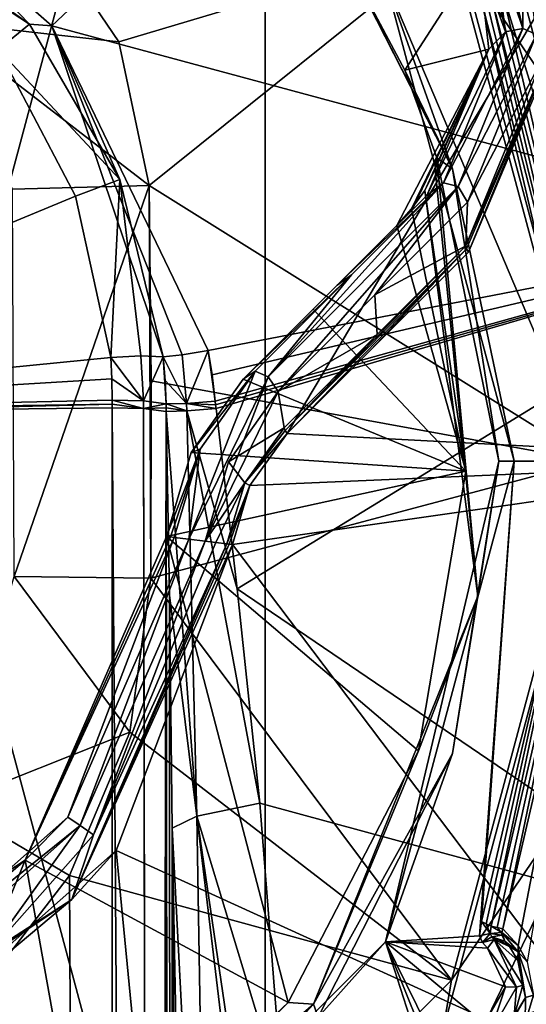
# Model space of a CAD drawing. Header units: metres. Extents: x -28 to 28, y -250 to 28.
# Tile 83 of 92: x 9 to 18, y -10 to 8. Entities that reach past the tile are written whole.
import ezdxf

# ---------------------------------------------------------------- set-up
doc = ezdxf.new("R2010")
doc.units = ezdxf.units.M
doc.layers.add('solid_10661053', color=7, linetype='CONTINUOUS')

msp = doc.modelspace()

# ---------------------------------------------------------------- linework, layer by layer
at = {"layer": 'solid_10661053'}
for points in [[(13.249035, 22.95023, -10.5), (0, -26.5, -10.5), (0, 26.5, -10.5)], [(13.249035, -22.95023), (13.249035, 22.95023), (0, 26.5)], [(0, -26.5), (13.249035, -22.95023), (0, 26.5)], [(13.249035, 22.95023, -10.5), (13.249035, -22.95023, -10.5), (0, -26.5, -10.5)], [(13.249035, 22.95023, -10.5), (22.949392, 13.250485, -10.5), (13.249035, -22.95023, -10.5)], [(22.949392, -13.250485), (22.949392, 13.250485), (13.249035, 22.95023)], [(13.249035, -22.95023), (22.949392, -13.250485), (13.249035, 22.95023)], [(17.739323, 16.055916, 230.100952), (6.737416, 10.331889, 237.172104), (9.280974, 8.104362, 237.176941)], [(23.544821, 4.256459, 230.100952), (17.739323, 16.055916, 230.100952), (9.280974, 8.104362, 237.176941)], [(23.544821, 4.256459, 230.100952), (20.434464, 13.057383, 229.364487), (17.739323, 16.055916, 230.100952)], [(22.949392, 13.250485, -10.5), (22.949392, -13.250485, -10.5), (13.249035, -22.95023, -10.5)], [(20.163034, 4.602081, 229.131454), (16.718885, 9.652653, 230.275055), (16.169498, 12.894744, 229.131454)], [(20.163034, 4.602081, 229.131454), (16.169498, 12.894744, 229.131454), (18.551546, 10.71074, 227.502197)], [(8.861165, 8.136317, 237.363617), (6.737416, 10.331889, 237.172104), (3.652836, 11.825965, 237.156357)], [(8.861165, 8.136317, 237.363617), (3.652836, 11.825965, 237.156357), (6.156009, 9.906173, 237.389755)], [(13.660173, 0.516275, 223.874557), (23.494995, 0, 215.824356), (20.347261, 11.747498, 215.824356)], [(17.034082, 3.890185, 221.55661), (13.660173, 0.516275, 223.874557), (20.347261, 11.747498, 215.824356)], [(18.503241, 7.463116, 219.573837), (17.034082, 3.890185, 221.55661), (20.347261, 11.747498, 215.824356)], [(18.049749, 8.054604, 221.130081), (17.229504, 11.543863, 220.199997), (17.044781, 11.420098, 220.489777)], [(18.055595, 9.791714, 220.378067), (17.229504, 11.543863, 220.199997), (18.049749, 8.054604, 221.130081)], [(18.049749, 8.054604, 221.130081), (17.044781, 11.420098, 220.489777), (17.508163, 9.654909, 220.510284)], [(8.861165, 8.136317, 237.363617), (9.280974, 8.104362, 237.176941), (6.737416, 10.331889, 237.172104)], [(16.738575, 5.438758, 203.199997), (16.738594, 5.438699, 207.199997), (14.238699, 10.34502, 207.199997)], [(14.83554, 9.192953, 215.627487), (14.238699, 10.34502, 207.199997), (16.738594, 5.438699, 207.199997)], [(14.238771, 10.34492, 203.199997), (16.738575, 5.438758, 203.199997), (14.238699, 10.34502, 207.199997)], [(14.238771, 10.34492, 203.199997), (15.492101, 8.94424, 202.699997), (16.738575, 5.438758, 203.199997)], [(7.118522, 8.184194, 232.534943), (3.97916, 9.534645, 232.721344), (8.989322, 10.076121, 232.822617)], [(8.861165, 8.136317, 237.363617), (6.156009, 9.906173, 237.389755), (8.278314, 7.664073, 237.655106)], [(7.118522, 8.184194, 232.534943), (8.989322, 10.076121, 232.822617), (10.528238, 7.805453, 232.967972)], [(10.528238, 7.805453, 232.967972), (8.989322, 10.076121, 232.822617), (16.718885, 9.652653, 230.275055)], [(18.299675, 7.943454, 220.887543), (18.055595, 9.791714, 220.378067), (18.049749, 8.054604, 221.130081)], [(18.427691, 7.512605, 219.701828), (18.055595, 9.791714, 220.378067), (18.299675, 7.943454, 220.887543)], [(18.427691, 7.512605, 219.701828), (18.153444, 9.58498, 219.130981), (18.055595, 9.791714, 220.378067)], [(11.093995, 5.132596, 233.2771), (10.528238, 7.805453, 232.967972), (16.718885, 9.652653, 230.275055)], [(11.093995, 5.132596, 233.2771), (16.718885, 9.652653, 230.275055), (19.305305, 0, 230.275055)], [(20.163034, 4.602081, 229.131454), (19.305305, 0, 230.275055), (16.718885, 9.652653, 230.275055)], [(17.727875, 7.992124, 220.968536), (17.508163, 9.654909, 220.510284), (17.214546, 9.394571, 219.87323)], [(18.049749, 8.054604, 221.130081), (17.508163, 9.654909, 220.510284), (17.727875, 7.992124, 220.968536)], [(17.214546, 9.394571, 219.87323), (14.83554, 9.192953, 215.627487), (15.848516, 7.27685, 216.408417)], [(17.417192, 7.670877, 220.359772), (17.214546, 9.394571, 219.87323), (15.848516, 7.27685, 216.408417)], [(17.727875, 7.992124, 220.968536), (17.214546, 9.394571, 219.87323), (17.417192, 7.670877, 220.359772)], [(15.848516, 7.27685, 216.408417), (14.83554, 9.192953, 215.627487), (16.738594, 5.438699, 207.199997)], [(17.958378, 9.011875, 216.068634), (18.129156, 9.313073, 216.222015), (20.347935, 0.000021, 216.210114)], [(17.674389, 8.701308, 215.284042), (17.958378, 9.011875, 216.068634), (20.347935, 0.000021, 216.210114)], [(15.492101, 8.94424, 202.699997), (17.275385, 8.561512, 202.699997), (19.280519, 0, 202.699997)], [(17.888676, 0, 202.699997), (15.492101, 8.94424, 202.699997), (19.280519, 0, 202.699997)], [(16.738575, 5.438758, 203.199997), (15.492101, 8.94424, 202.699997), (17.888676, 0, 202.699997)], [(19.484009, 0, 202.899963), (17.36655, 8.606692, 202.799988), (17.457712, 8.651871, 202.899963)], [(17.567701, 8.673293, 209.092239), (19.700001, -0.000004, 215.274139), (17.457712, 8.651871, 202.899963)], [(19.484009, 0, 202.899963), (17.457712, 8.651871, 202.899963), (19.700001, -0.000004, 215.274139)], [(17.567701, 8.673293, 209.092239), (17.674389, 8.701308, 215.284042), (19.700001, -0.000004, 215.274139)], [(19.700001, -0.000004, 215.274139), (17.674389, 8.701308, 215.284042), (20.347935, 0.000021, 216.210114)], [(19.484009, 0, 202.899963), (17.275385, 8.561512, 202.699997), (17.36655, 8.606692, 202.799988)], [(19.484009, 0, 202.899963), (19.280519, 0, 202.699997), (17.275385, 8.561512, 202.699997)], [(7.118522, 8.184194, 232.534943), (10.528238, 7.805453, 232.967972), (11.093995, 5.132596, 233.2771)], [(7.118522, 8.184194, 232.534943), (11.093995, 5.132596, 233.2771), (8.544164, 5.06137, 232.902969)], [(10.5438, 5.241006, 237.592148), (8.861165, 8.136317, 237.363617), (8.278314, 7.664073, 237.655106)], [(10.5438, 5.241006, 237.592148), (9.280974, 8.104362, 237.176941), (8.861165, 8.136317, 237.363617)], [(23.544821, 4.256459, 230.100952), (9.280974, 8.104362, 237.176941), (12.188444, 2.059563, 237.162277)], [(11.708749, 1.980619, 237.447571), (12.188444, 2.059563, 237.162277), (9.280974, 8.104362, 237.176941)], [(10.5438, 5.241006, 237.592148), (11.35364, 1.943288, 237.883728), (9.280974, 8.104362, 237.176941)], [(11.708749, 1.980619, 237.447571), (9.280974, 8.104362, 237.176941), (11.35364, 1.943288, 237.883728)], [(17.727875, 7.992124, 220.968536), (17.417192, 7.670877, 220.359772), (16.261908, 4.9482, 221.88974)], [(17.727875, 7.992124, 220.968536), (16.261908, 4.9482, 221.88974), (16.573517, 5.183314, 222.526932)], [(18.049749, 8.054604, 221.130081), (16.573517, 5.183314, 222.526932), (16.845272, 5.111768, 222.760269)], [(18.049749, 8.054604, 221.130081), (17.727875, 7.992124, 220.968536), (16.573517, 5.183314, 222.526932)], [(18.299675, 7.943454, 220.887543), (18.049749, 8.054604, 221.130081), (16.845272, 5.111768, 222.760269)], [(18.299675, 7.943454, 220.887543), (16.845272, 5.111768, 222.760269), (17.01601, 4.820842, 222.620193)], [(18.427691, 7.512605, 219.701828), (18.299675, 7.943454, 220.887543), (17.01601, 4.820842, 222.620193)], [(9.72159, 4.935383, 237.993729), (8.278314, 7.664073, 237.655106), (0, 0.909153, 237.849655)], [(10.5438, 5.241006, 237.592148), (8.278314, 7.664073, 237.655106), (9.72159, 4.935383, 237.993729)], [(17.417192, 7.670877, 220.359772), (15.978258, 4.697636, 220.297424), (15.701916, 4.388207, 220.546127)], [(17.417192, 7.670877, 220.359772), (15.701916, 4.388207, 220.546127), (15.98053, 4.666821, 221.214249)], [(17.417192, 7.670877, 220.359772), (15.848516, 7.27685, 216.408417), (16.447281, 5.645826, 219.269913)], [(17.417192, 7.670877, 220.359772), (16.220764, 5.039086, 220.055466), (15.978258, 4.697636, 220.297424)], [(17.417192, 7.670877, 220.359772), (15.98053, 4.666821, 221.214249), (16.261908, 4.9482, 221.88974)], [(17.417192, 7.670877, 220.359772), (16.416636, 5.433494, 219.682159), (16.220764, 5.039086, 220.055466)], [(17.417192, 7.670877, 220.359772), (16.447281, 5.645826, 219.269913), (16.416636, 5.433494, 219.682159)], [(18.427691, 7.512605, 219.701828), (16.988388, 4.011407, 221.644623), (18.503241, 7.463116, 219.573837)], [(18.427691, 7.512605, 219.701828), (17.01601, 4.820842, 222.620193), (16.988388, 4.011407, 221.644623)], [(16.999397, 3.953805, 221.590332), (18.503241, 7.463116, 219.573837), (16.988388, 4.011407, 221.644623)], [(16.999397, 3.953805, 221.590332), (17.034082, 3.890185, 221.55661), (18.503241, 7.463116, 219.573837)], [(15.848516, 7.27685, 216.408417), (16.738594, 5.438699, 207.199997), (16.447281, 5.645826, 219.269913)], [(16.416636, 5.433494, 219.682159), (16.447281, 5.645826, 219.269913), (17.207605, -2.507336, 219.269913)], [(16.447281, 5.645826, 219.269913), (16.738594, 5.438699, 207.199997), (17.6, 0, 207.199997)], [(17.207605, -2.507336, 219.269913), (16.447281, 5.645826, 219.269913), (17.6, 0, 207.199997)], [(16.416636, 5.433494, 219.682159), (17.207605, -2.507336, 219.269913), (16.220764, 5.039086, 220.055466)], [(16.738575, 5.438758, 203.199997), (17.888676, 0, 202.699997), (17.6, 0, 203.199997)], [(16.738575, 5.438758, 203.199997), (17.6, 0, 203.199997), (16.738594, 5.438699, 207.199997)], [(17.6, 0, 203.199997), (17.6, 0, 207.199997), (16.738594, 5.438699, 207.199997)], [(8.577278, -2.14433, 233.207245), (8.544164, 5.06137, 232.902969), (11.093995, 5.132596, 233.2771)], [(8.577278, -2.14433, 233.207245), (11.093995, 5.132596, 233.2771), (11.123361, -2.173997, 233.569336)], [(10.5438, 5.241006, 237.592148), (9.72159, 4.935383, 237.993729), (10.375488, 1.931673, 238.377319)], [(10.5438, 5.241006, 237.592148), (10.375488, 1.931673, 238.377319), (10.937682, 1.961985, 238.27684)], [(10.5438, 5.241006, 237.592148), (10.937682, 1.961985, 238.27684), (11.35364, 1.943288, 237.883728)], [(11.126822, 1.495429, 233.603119), (11.123361, -2.173997, 233.569336), (11.093995, 5.132596, 233.2771)], [(11.126822, 1.495429, 233.603119), (11.093995, 5.132596, 233.2771), (19.305305, 0, 230.275055)], [(14.859143, 3.46894, 223.84761), (13.304831, 1.571332, 225.192627), (16.573517, 5.183314, 222.526932)], [(16.845272, 5.111768, 222.760269), (16.573517, 5.183314, 222.526932), (13.304831, 1.571332, 225.192627)], [(16.573517, 5.183314, 222.526932), (16.261908, 4.9482, 221.88974), (14.590597, 3.276889, 223.177246)], [(14.859143, 3.46894, 223.84761), (16.573517, 5.183314, 222.526932), (14.590597, 3.276889, 223.177246)], [(16.845272, 5.111768, 222.760269), (13.304831, 1.571332, 225.192627), (13.494952, 1.299783, 225.039246)], [(15.295332, 3.100162, 223.945724), (16.845272, 5.111768, 222.760269), (13.494952, 1.299783, 225.039246)], [(14.590597, 3.276889, 223.177246), (16.261908, 4.9482, 221.88974), (15.98053, 4.666821, 221.214249)], [(15.295332, 3.100162, 223.945724), (17.01601, 4.820842, 222.620193), (16.845272, 5.111768, 222.760269)], [(16.984463, -0.183365, 220.055466), (15.978258, 4.697636, 220.297424), (16.220764, 5.039086, 220.055466)], [(17.207605, -2.507336, 219.269913), (16.984463, -0.183365, 220.055466), (16.220764, 5.039086, 220.055466)], [(10.375488, 1.931673, 238.377319), (9.72159, 4.935383, 237.993729), (0, 0.909153, 237.849655)], [(16.988388, 4.011407, 221.644623), (17.01601, 4.820842, 222.620193), (15.295332, 3.100162, 223.945724)], [(15.98053, 4.666821, 221.214249), (15.701916, 4.388207, 220.546127), (14.590597, 3.276889, 223.177246)], [(16.984463, -0.183365, 220.055466), (15.701916, 4.388207, 220.546127), (15.978258, 4.697636, 220.297424)], [(23.544821, 4.256459, 230.100952), (12.188444, 2.059563, 237.162277), (12.261625, 1.610477, 237.160172)], [(23.544821, 4.256459, 230.100952), (12.261625, 1.610477, 237.160172), (12.321701, 1.120932, 237.158081)], [(23.544821, 4.256459, 230.100952), (12.321701, 1.120932, 237.158081), (12.329127, 1.050148, 237.157654)], [(23.544821, 4.256459, 230.100952), (12.329127, 1.050148, 237.157654), (12.336258, 0.982913, 237.157059)], [(23.544821, 4.256459, 230.100952), (12.336258, 0.982913, 237.157059), (12.732742, -2.371611, 236.938416)], [(22.238003, -8.828771, 230.100952), (23.544821, 4.256459, 230.100952), (12.732742, -2.371611, 236.938416)], [(16.984463, -0.183365, 220.055466), (14.142323, 2.828615, 221.751389), (15.701916, 4.388207, 220.546127)], [(14.590597, 3.276889, 223.177246), (15.701916, 4.388207, 220.546127), (14.142323, 2.828615, 221.751389)], [(13.620823, 0.57523, 223.911484), (16.988388, 4.011407, 221.644623), (15.333665, 2.356684, 222.919342)], [(13.620823, 0.57523, 223.911484), (16.999397, 3.953805, 221.590332), (16.988388, 4.011407, 221.644623)], [(13.620823, 0.57523, 223.911484), (13.660173, 0.516275, 223.874557), (16.999397, 3.953805, 221.590332)], [(16.999397, 3.953805, 221.590332), (13.660173, 0.516275, 223.874557), (15.206596, 2.062722, 222.947983)], [(17.034082, 3.890185, 221.55661), (15.206596, 2.062722, 222.947983), (13.660173, 0.516275, 223.874557)], [(16.999397, 3.953805, 221.590332), (15.206596, 2.062722, 222.947983), (17.034082, 3.890185, 221.55661)], [(15.333665, 2.356684, 222.919342), (16.988388, 4.011407, 221.644623), (15.295332, 3.100162, 223.945724)], [(14.859143, 3.46894, 223.84761), (14.590597, 3.276889, 223.177246), (12.841908, 1.5282, 224.239349)], [(14.859143, 3.46894, 223.84761), (12.841908, 1.5282, 224.239349), (13.065362, 1.675159, 224.937119)], [(14.859143, 3.46894, 223.84761), (13.065362, 1.675159, 224.937119), (13.304831, 1.571332, 225.192627)], [(14.590597, 3.276889, 223.177246), (14.142323, 2.828615, 221.751389), (12.841908, 1.5282, 222.566849)], [(12.841908, 1.5282, 224.239349), (14.590597, 3.276889, 223.177246), (12.841908, 1.5282, 222.566849)], [(15.333665, 2.356684, 222.919342), (15.295332, 3.100162, 223.945724), (13.494952, 1.299783, 225.039246)], [(16.984463, -0.183365, 220.055466), (12.841908, 1.5282, 222.566849), (14.142323, 2.828615, 221.751389)], [(15.333665, 2.356684, 222.919342), (13.494952, 1.299783, 225.039246), (13.6023, 0.625319, 223.970947)], [(13.620823, 0.57523, 223.911484), (15.333665, 2.356684, 222.919342), (13.6023, 0.625319, 223.970947)], [(11.789358, 1.077096, 237.476532), (12.188444, 2.059563, 237.162277), (11.708749, 1.980619, 237.447571)], [(11.789358, 1.077096, 237.476532), (12.321701, 1.120932, 237.158081), (12.188444, 2.059563, 237.162277)], [(12.188444, 2.059563, 237.162277), (12.321701, 1.120932, 237.158081), (12.261625, 1.610477, 237.160172)], [(10.397879, 1.534974, 238.428864), (10.375488, 1.931673, 238.377319), (0, 0.909153, 237.849655)], [(10.937682, 1.961985, 238.27684), (10.375488, 1.931673, 238.377319), (10.986411, 1.125285, 238.377625)], [(10.986411, 1.125285, 238.377625), (10.375488, 1.931673, 238.377319), (10.397879, 1.534974, 238.428864)], [(11.35364, 1.943288, 237.883728), (10.937682, 1.961985, 238.27684), (10.986411, 1.125285, 238.377625)], [(11.35364, 1.943288, 237.883728), (10.986411, 1.125285, 238.377625), (11.404994, 1.071389, 237.965332)], [(11.789358, 1.077096, 237.476532), (11.708749, 1.980619, 237.447571), (11.35364, 1.943288, 237.883728)], [(11.388321, 1.504431, 237.924377), (11.35364, 1.943288, 237.883728), (11.404994, 1.071389, 237.965332)], [(11.789358, 1.077096, 237.476532), (11.35364, 1.943288, 237.883728), (11.388321, 1.504431, 237.924377)], [(12.040321, 0.228289, 225.445435), (11.831377, -1.450137, 225.852234), (13.065362, 1.675159, 224.937119)], [(13.304831, 1.571332, 225.192627), (13.065362, 1.675159, 224.937119), (11.831377, -1.450137, 225.852234)], [(13.065362, 1.675159, 224.937119), (12.841908, 1.5282, 224.239349), (11.872415, 0.161705, 224.720352)], [(12.040321, 0.228289, 225.445435), (13.065362, 1.675159, 224.937119), (11.872415, 0.161705, 224.720352)], [(10.405612, 1.138736, 238.480591), (10.397879, 1.534974, 238.428864), (0, 0.909153, 237.849655)], [(10.986411, 1.125285, 238.377625), (10.397879, 1.534974, 238.428864), (10.405612, 1.138736, 238.480591)], [(11.126822, 1.495429, 233.603119), (19.305305, 0, 230.275055), (11.123361, -2.173997, 233.569336)], [(11.789358, 1.077096, 237.476532), (11.388321, 1.504431, 237.924377), (11.404994, 1.071389, 237.965332)], [(13.304831, 1.571332, 225.192627), (11.831377, -1.450137, 225.852234), (12.132971, -1.487102, 225.649307)], [(11.872415, 0.161705, 224.720352), (12.841908, 1.5282, 224.239349), (11.874113, 0.165228, 223.078064)], [(16.984463, -0.183365, 220.055466), (11.874113, 0.165228, 223.078064), (12.841908, 1.5282, 222.566849)], [(12.841908, 1.5282, 224.239349), (12.841908, 1.5282, 222.566849), (11.874113, 0.165228, 223.078064)], [(13.494952, 1.299783, 225.039246), (13.304831, 1.571332, 225.192627), (12.132971, -1.487102, 225.649307)], [(12.565855, -0.009847, 225.500168), (13.494952, 1.299783, 225.039246), (12.132971, -1.487102, 225.649307)], [(13.6023, 0.625319, 223.970947), (13.494952, 1.299783, 225.039246), (12.565855, -0.009847, 225.500168)], [(10.405606, 1.065681, 238.490189), (10.405612, 1.138736, 238.480591), (0, 0.909153, 237.849655)], [(10.988619, 0.980807, 238.395264), (10.405612, 1.138736, 238.480591), (10.405606, 1.065681, 238.490189)], [(10.986411, 1.125285, 238.377625), (10.405612, 1.138736, 238.480591), (10.988619, 0.980807, 238.395264)], [(11.404994, 1.071389, 237.965332), (10.986411, 1.125285, 238.377625), (10.988619, 0.980807, 238.395264)], [(11.789358, 1.077096, 237.476532), (12.329127, 1.050148, 237.157654), (12.321701, 1.120932, 237.158081)], [(10.405606, 1.065681, 238.490189), (0, 0.909153, 237.849655), (5.208396, 0.93054, 238.0121)], [(10.405606, 1.065681, 238.490189), (5.208396, 0.93054, 238.0121), (10.405617, 0.994685, 238.499329)], [(10.405605, -55.371372, 245.920059), (10.405617, 0.994685, 238.499329), (5.208396, 0.93054, 238.0121)], [(10.405606, -111.737061, 253.340744), (10.405605, -55.371372, 245.920059), (5.208396, 0.93054, 238.0121)], [(8.951932, -115.259056, 253.632278), (10.405606, -111.737061, 253.340744), (5.208396, 0.93054, 238.0121)], [(7.34144, -116.34053, 253.614395), (8.951932, -115.259056, 253.632278), (5.208396, 0.93054, 238.0121)], [(11.17783, -111.767586, 253.108902), (10.405617, 0.994685, 238.499329), (10.405605, -55.371372, 245.920059)], [(10.988619, 0.980807, 238.395264), (10.405606, 1.065681, 238.490189), (10.405617, 0.994685, 238.499329)], [(10.988619, 0.980807, 238.395264), (10.405617, 0.994685, 238.499329), (11.17783, -111.767586, 253.108902)], [(11.406242, 0.992454, 237.973282), (11.404994, 1.071389, 237.965332), (10.988619, 0.980807, 238.395264)], [(11.406242, 0.992454, 237.973282), (10.988619, 0.980807, 238.395264), (11.407331, 0.925916, 237.979767)], [(10.988619, 0.980807, 238.395264), (11.17783, -111.767586, 253.108902), (11.194175, -111.76947, 253.094559)], [(11.407331, 0.925916, 237.979767), (10.988619, 0.980807, 238.395264), (11.194175, -111.76947, 253.094559)], [(11.407331, 0.925916, 237.979767), (11.194175, -111.76947, 253.094559), (11.519543, -111.862984, 252.384232)], [(11.795774, 0.935925, 237.481506), (11.789358, 1.077096, 237.476532), (11.404994, 1.071389, 237.965332)], [(11.795774, 0.935925, 237.481506), (11.404994, 1.071389, 237.965332), (11.406242, 0.992454, 237.973282)], [(11.795774, 0.935925, 237.481506), (11.406242, 0.992454, 237.973282), (11.407331, 0.925916, 237.979767)], [(11.978085, -6.60311, 237.147446), (11.795774, 0.935925, 237.481506), (11.407331, 0.925916, 237.979767)], [(11.473013, -2.490355, 238.270493), (11.407331, 0.925916, 237.979767), (11.519543, -111.862984, 252.384232)], [(11.978085, -6.60311, 237.147446), (11.407331, 0.925916, 237.979767), (11.473013, -2.490355, 238.270493)], [(11.789358, 1.077096, 237.476532), (12.336258, 0.982913, 237.157059), (12.329127, 1.050148, 237.157654)], [(11.795774, 0.935925, 237.481506), (12.336258, 0.982913, 237.157059), (11.789358, 1.077096, 237.476532)], [(11.795774, 0.935925, 237.481506), (12.732742, -2.371611, 236.938416), (12.336258, 0.982913, 237.157059)], [(11.795774, 0.935925, 237.481506), (13.148918, -6.360182, 236.244659), (12.732742, -2.371611, 236.938416)], [(11.978085, -6.60311, 237.147446), (13.148918, -6.360182, 236.244659), (11.795774, 0.935925, 237.481506)], [(12.872029, -0.401073, 224.333466), (13.6023, 0.625319, 223.970947), (12.565855, -0.009847, 225.500168)], [(13.620823, 0.57523, 223.911484), (13.6023, 0.625319, 223.970947), (12.872029, -0.401073, 224.333466)], [(13.620823, 0.57523, 223.911484), (12.872029, -0.401073, 224.333466), (13.660173, 0.516275, 223.874557)], [(12.872029, -0.401073, 224.333466), (12.967134, -0.45271, 224.218994), (13.660173, 0.516275, 223.874557)], [(13.660173, 0.516275, 223.874557), (12.967134, -0.45271, 224.218994), (23.494995, 0, 215.824356)], [(12.040321, 0.228289, 225.445435), (11.872415, 0.161705, 224.720352), (11.414581, -1.399051, 224.878296)], [(12.040321, 0.228289, 225.445435), (11.414581, -1.399051, 224.878296), (11.48668, -1.407888, 225.244431)], [(12.040321, 0.228289, 225.445435), (11.48668, -1.407888, 225.244431), (11.558846, -1.416733, 225.610901)], [(12.040321, 0.228289, 225.445435), (11.558846, -1.416733, 225.610901), (11.831377, -1.450137, 225.852234)], [(19.305305, 0, 230.275055), (16.718885, -9.652653, 230.275055), (11.123361, -2.173997, 233.569336)], [(16.984463, -0.183365, 220.055466), (11.414581, -1.399051, 223.246811), (11.874113, 0.165228, 223.078064)], [(11.872415, 0.161705, 224.720352), (11.874113, 0.165228, 223.078064), (11.414581, -1.399051, 223.246811)], [(11.872415, 0.161705, 224.720352), (11.414581, -1.399051, 223.246811), (11.414581, -1.399051, 224.878296)], [(20.163034, -4.602081, 229.131454), (16.718885, -9.652653, 230.275055), (19.305305, 0, 230.275055)], [(16.738575, -5.438758, 203.199997), (16.738594, -5.438699, 207.199997), (17.6, 0, 207.199997)], [(17.6, 0, 203.199997), (16.738575, -5.438758, 203.199997), (17.6, 0, 207.199997)], [(17.207605, -2.507336, 219.269913), (17.6, 0, 207.199997), (16.738594, -5.438699, 207.199997)], [(17.888676, 0, 202.699997), (19.280519, 0, 202.699997), (17.275385, -8.561512, 202.699997)], [(17.36655, -8.606691, 202.799988), (17.275385, -8.561512, 202.699997), (19.280519, 0, 202.699997)], [(17.36655, -8.606691, 202.799988), (19.280519, 0, 202.699997), (17.457712, -8.651871, 202.899963)], [(19.484009, 0, 202.899963), (17.457712, -8.651871, 202.899963), (19.280519, 0, 202.699997)], [(19.484009, 0, 202.899963), (17.567703, -8.673293, 209.092285), (17.457712, -8.651871, 202.899963)], [(19.484009, 0, 202.899963), (17.674389, -8.701308, 215.284042), (17.567703, -8.673293, 209.092285)], [(19.484009, 0, 202.899963), (19.700001, -0.000004, 215.274139), (17.674389, -8.701308, 215.284042)], [(12.872029, -0.401073, 224.333466), (12.565855, -0.009847, 225.500168), (12.132971, -1.487102, 225.649307)], [(12.641757, -1.549462, 224.332199), (20.347261, -11.747498, 215.824356), (23.494995, 0, 215.824356)], [(12.967134, -0.45271, 224.218994), (12.641757, -1.549462, 224.332199), (23.494995, 0, 215.824356)], [(15.492101, -8.94424, 202.699997), (17.888676, 0, 202.699997), (17.242491, -8.831192, 202.699997)], [(17.6, 0, 203.199997), (17.888676, 0, 202.699997), (15.492101, -8.94424, 202.699997)], [(17.6, 0, 203.199997), (15.492101, -8.94424, 202.699997), (16.738575, -5.438758, 203.199997)], [(17.888676, 0, 202.699997), (17.275385, -8.561512, 202.699997), (17.242491, -8.831192, 202.699997)], [(17.958427, -9.011951, 216.068695), (17.674389, -8.701308, 215.284042), (19.700001, -0.000004, 215.274139)], [(17.958427, -9.011951, 216.068695), (19.700001, -0.000004, 215.274139), (18.129196, -9.313164, 216.222046)], [(16.984463, -0.183365, 220.055466), (16.108192, -5.388111, 220.055466), (11.414581, -1.399051, 223.246811)], [(17.207605, -2.507336, 219.269913), (16.108192, -5.388111, 220.055466), (16.984463, -0.183365, 220.055466)], [(12.872029, -0.401073, 224.333466), (12.132971, -1.487102, 225.649307), (12.335527, -1.511929, 225.049118)], [(12.872029, -0.401073, 224.333466), (12.335527, -1.511929, 225.049118), (12.538089, -1.536756, 224.448898)], [(12.872029, -0.401073, 224.333466), (12.538089, -1.536756, 224.448898), (12.967134, -0.45271, 224.218994)], [(12.578114, -1.541662, 224.379898), (12.967134, -0.45271, 224.218994), (12.538089, -1.536756, 224.448898)], [(12.578114, -1.541662, 224.379898), (12.641757, -1.549462, 224.332199), (12.967134, -0.45271, 224.218994)], [(13.676562, -10.072597, 220.055466), (8.784648, -7.421587, 223.246811), (11.414581, -1.399051, 223.246811)], [(11.414581, -1.399051, 224.878296), (11.414581, -1.399051, 223.246811), (8.784648, -7.421587, 223.246811)], [(8.785184, -7.420953, 224.878296), (11.414581, -1.399051, 224.878296), (8.784648, -7.421587, 223.246811)], [(11.48668, -1.407888, 225.244431), (11.414581, -1.399051, 224.878296), (8.785184, -7.420953, 224.878296)], [(11.558846, -1.416733, 225.610901), (11.48668, -1.407888, 225.244431), (8.785184, -7.420953, 224.878296)], [(9.578687, -6.623031, 225.611267), (11.558846, -1.416733, 225.610901), (8.785184, -7.420953, 224.878296)], [(11.831377, -1.450137, 225.852234), (11.558846, -1.416733, 225.610901), (9.578687, -6.623031, 225.611267)], [(9.804802, -6.77866, 225.852234), (11.831377, -1.450137, 225.852234), (9.578687, -6.623031, 225.611267)], [(9.804802, -6.77866, 225.852234), (12.132971, -1.487102, 225.649307), (11.831377, -1.450137, 225.852234)], [(16.108192, -5.388111, 220.055466), (13.676562, -10.072597, 220.055466), (11.414581, -1.399051, 223.246811)], [(9.649257, -8.152124, 224.448898), (12.538089, -1.536756, 224.448898), (10.054957, -6.951046, 225.64946)], [(12.578114, -1.541662, 224.379898), (12.538089, -1.536756, 224.448898), (9.649257, -8.152124, 224.448898)], [(12.578114, -1.541662, 224.379898), (9.649257, -8.152124, 224.448898), (12.641757, -1.549462, 224.332199)], [(9.649257, -8.152124, 224.448898), (10.476378, -7.242954, 224.332199), (12.641757, -1.549462, 224.332199)], [(9.804802, -6.77866, 225.852234), (10.054957, -6.951046, 225.64946), (12.132971, -1.487102, 225.649307)], [(12.335527, -1.511929, 225.049118), (12.132971, -1.487102, 225.649307), (10.054957, -6.951046, 225.64946)], [(12.538089, -1.536756, 224.448898), (12.335527, -1.511929, 225.049118), (10.054957, -6.951046, 225.64946)], [(12.641757, -1.549462, 224.332199), (10.476378, -7.242954, 224.332199), (20.347261, -11.747498, 215.824356)], [(7.358322, -6.378117, 232.904739), (8.577278, -2.14433, 233.207245), (10.729513, -5.040783, 233.400711)], [(8.577278, -2.14433, 233.207245), (11.123361, -2.173997, 233.569336), (10.729513, -5.040783, 233.400711)], [(16.718885, -9.652653, 230.275055), (10.729513, -5.040783, 233.400711), (11.123361, -2.173997, 233.569336)], [(22.238003, -8.828771, 230.100952), (12.732742, -2.371611, 236.938416), (13.148918, -6.360182, 236.244659)], [(11.473013, -2.490355, 238.270493), (11.519543, -111.862984, 252.384232), (11.519543, -6.827624, 238.556061)], [(11.978085, -6.60311, 237.147446), (11.473013, -2.490355, 238.270493), (11.519543, -6.827624, 238.556061)], [(14.15217, -10.104677, 219.269913), (16.108192, -5.388111, 220.055466), (17.207605, -2.507336, 219.269913)], [(14.15217, -10.104677, 219.269913), (17.207605, -2.507336, 219.269913), (16.738594, -5.438699, 207.199997)], [(16.169498, -12.894744, 229.131454), (16.718885, -9.652653, 230.275055), (20.163034, -4.602081, 229.131454)], [(16.169498, -12.894744, 229.131454), (20.163034, -4.602081, 229.131454), (18.551546, -10.71074, 227.502197)], [(7.358322, -6.378117, 232.904739), (10.729513, -5.040783, 233.400711), (9.608766, -7.709635, 233.244522)], [(16.718885, -9.652653, 230.275055), (9.608766, -7.709635, 233.244522), (10.729513, -5.040783, 233.400711)], [(14.15217, -10.104677, 219.269913), (13.676562, -10.072597, 220.055466), (16.108192, -5.388111, 220.055466)], [(14.15217, -10.104677, 219.269913), (16.738594, -5.438699, 207.199997), (14.238699, -10.34502, 207.199997)], [(14.238771, -10.34492, 203.199997), (14.238699, -10.34502, 207.199997), (16.738594, -5.438699, 207.199997)], [(16.738575, -5.438758, 203.199997), (14.238771, -10.34492, 203.199997), (16.738594, -5.438699, 207.199997)], [(16.738575, -5.438758, 203.199997), (15.492101, -8.94424, 202.699997), (14.238771, -10.34492, 203.199997)], [(7.358322, -6.378117, 232.904739), (9.608766, -7.709635, 233.244522), (7.8381, -9.998021, 233.11116)], [(11.978085, -6.60311, 237.147446), (13.586829, -11.898951, 234.453918), (13.148918, -6.360182, 236.244659)], [(22.238003, -8.828771, 230.100952), (13.148918, -6.360182, 236.244659), (13.586829, -11.898951, 234.453918)], [(5.40875, -10.313157, 225.611267), (9.578687, -6.623031, 225.611267), (8.785184, -7.420953, 224.878296)], [(9.804802, -6.77866, 225.852234), (9.578687, -6.623031, 225.611267), (5.40875, -10.313157, 225.611267)], [(5.535491, -10.556643, 225.852234), (9.804802, -6.77866, 225.852234), (5.40875, -10.313157, 225.611267)], [(5.535491, -10.556643, 225.852234), (8.100595, -9.15421, 225.64946), (9.804802, -6.77866, 225.852234)], [(9.804802, -6.77866, 225.852234), (8.100595, -9.15421, 225.64946), (10.054957, -6.951046, 225.64946)], [(12.204185, -19.964594, 231.790756), (11.978085, -6.60311, 237.147446), (11.519543, -6.827624, 238.556061)], [(13.879355, -19.52207, 230.103149), (13.586829, -11.898951, 234.453918), (11.978085, -6.60311, 237.147446)], [(12.204185, -19.964594, 231.790756), (13.560818, -19.764862, 230.166046), (11.978085, -6.60311, 237.147446)], [(13.879355, -19.52207, 230.103149), (11.978085, -6.60311, 237.147446), (13.560818, -19.764862, 230.166046)], [(9.649257, -8.152124, 224.448898), (10.054957, -6.951046, 225.64946), (8.100595, -9.15421, 225.64946)], [(11.565584, -14.088874, 236.874329), (11.519543, -6.827624, 238.556061), (11.519543, -111.862984, 252.384232)], [(11.633505, -20.565945, 233.835846), (11.519543, -6.827624, 238.556061), (11.565584, -14.088874, 236.874329)], [(11.774079, -20.203125, 232.870529), (11.519543, -6.827624, 238.556061), (11.633505, -20.565945, 233.835846)], [(11.774079, -20.203125, 232.870529), (12.204185, -19.964594, 231.790756), (11.519543, -6.827624, 238.556061)], [(10.476378, -7.242954, 224.332199), (5.914643, -11.279711, 224.332199), (11.747498, -20.347261, 215.824356)], [(9.649257, -8.152124, 224.448898), (5.914643, -11.279711, 224.332199), (10.476378, -7.242954, 224.332199)], [(10.476378, -7.242954, 224.332199), (11.747498, -20.347261, 215.824356), (20.347261, -11.747498, 215.824356)], [(5.213902, -16.165421, 220.055466), (3.285826, -11.020588, 223.246811), (8.784648, -7.421587, 223.246811)], [(3.286423, -11.02041, 224.878296), (8.784648, -7.421587, 223.246811), (3.285826, -11.020588, 223.246811)], [(3.286423, -11.02041, 224.878296), (8.785184, -7.420953, 224.878296), (8.784648, -7.421587, 223.246811)], [(5.40875, -10.313157, 225.611267), (8.785184, -7.420953, 224.878296), (3.286423, -11.02041, 224.878296)], [(9.924366, -13.784504, 220.055466), (5.213902, -16.165421, 220.055466), (8.784648, -7.421587, 223.246811)], [(13.676562, -10.072597, 220.055466), (9.924366, -13.784504, 220.055466), (8.784648, -7.421587, 223.246811)], [(9.652653, -16.718885, 230.275055), (7.8381, -9.998021, 233.11116), (9.608766, -7.709635, 233.244522)], [(16.718885, -9.652653, 230.275055), (9.652653, -16.718885, 230.275055), (9.608766, -7.709635, 233.244522)], [(3.609313, -12.105294, 224.448898), (5.914643, -11.279711, 224.332199), (9.649257, -8.152124, 224.448898)], [(3.609313, -12.105294, 224.448898), (9.649257, -8.152124, 224.448898), (5.676013, -10.825991, 225.64946)], [(9.649257, -8.152124, 224.448898), (8.100595, -9.15421, 225.64946), (5.676013, -10.825991, 225.64946)], [(17.442762, -8.788613, 202.900681), (17.242491, -8.831192, 202.699997), (17.275385, -8.561512, 202.699997)], [(17.36655, -8.606691, 202.799988), (17.442762, -8.788613, 202.900681), (17.275385, -8.561512, 202.699997)], [(17.36655, -8.606691, 202.799988), (17.457712, -8.651871, 202.899963), (17.442762, -8.788613, 202.900681)], [(17.442762, -8.788613, 202.900681), (17.297096, -8.95729, 202.699997), (17.242491, -8.831192, 202.699997)], [(17.469522, -8.850097, 202.900513), (17.297096, -8.95729, 202.699997), (17.442762, -8.788613, 202.900681)], [(17.442762, -8.788613, 202.900681), (17.457712, -8.651871, 202.899963), (17.655096, -8.767689, 215.29158)], [(17.442762, -8.788613, 202.900681), (17.655096, -8.767689, 215.29158), (17.656298, -8.820617, 215.29129)], [(17.469522, -8.850097, 202.900513), (17.442762, -8.788613, 202.900681), (17.656298, -8.820617, 215.29129)], [(17.457712, -8.651871, 202.899963), (17.567703, -8.673293, 209.092285), (17.655096, -8.767689, 215.29158)], [(17.567703, -8.673293, 209.092285), (17.674389, -8.701308, 215.284042), (17.655096, -8.767689, 215.29158)], [(17.655096, -8.767689, 215.29158), (17.674389, -8.701308, 215.284042), (17.958427, -9.011951, 216.068695)], [(17.959785, -9.129194, 216.09256), (17.655096, -8.767689, 215.29158), (17.958427, -9.011951, 216.068695)], [(17.655096, -8.767689, 215.29158), (17.710077, -8.928644, 215.289856), (17.656298, -8.820617, 215.29129)], [(17.959785, -9.129194, 216.09256), (17.710077, -8.928644, 215.289856), (17.655096, -8.767689, 215.29158)], [(8.944239, -15.492102, 202.699997), (15.492101, -8.94424, 202.699997), (16.052179, -10.680166, 202.699997)], [(14.238771, -10.34492, 203.199997), (15.492101, -8.94424, 202.699997), (8.944239, -15.492102, 202.699997)], [(22.238003, -8.828771, 230.100952), (13.586829, -11.898951, 234.453918), (14.213626, -19.247047, 230.100952)], [(22.238003, -8.828771, 230.100952), (14.213626, -19.247047, 230.100952), (22.005821, -10.188538, 229.364487)], [(15.492101, -8.94424, 202.699997), (17.242491, -8.831192, 202.699997), (17.297096, -8.95729, 202.699997)], [(15.492101, -8.94424, 202.699997), (16.149673, -10.578863, 202.699997), (16.052179, -10.680166, 202.699997)], [(15.492101, -8.94424, 202.699997), (16.269621, -10.516492, 202.699997), (16.149673, -10.578863, 202.699997)], [(15.492101, -8.94424, 202.699997), (17.330456, -10.462294, 202.699997), (16.269621, -10.516492, 202.699997)], [(15.492101, -8.94424, 202.699997), (17.72584, -9.777468, 202.699997), (17.330456, -10.462294, 202.699997)], [(15.492101, -8.94424, 202.699997), (17.391449, -9.060906, 202.699997), (17.72584, -9.777468, 202.699997)], [(15.492101, -8.94424, 202.699997), (17.297096, -8.95729, 202.699997), (17.391449, -9.060906, 202.699997)], [(17.469522, -8.850097, 202.900513), (17.515272, -8.899395, 202.901749), (17.297096, -8.95729, 202.699997)], [(17.515272, -8.899395, 202.901749), (17.391449, -9.060906, 202.699997), (17.297096, -8.95729, 202.699997)], [(17.929161, -9.786323, 202.901749), (17.391449, -9.060906, 202.699997), (17.515272, -8.899395, 202.901749)], [(17.469522, -8.850097, 202.900513), (17.656298, -8.820617, 215.29129), (17.710077, -8.928644, 215.289856)], [(17.469522, -8.850097, 202.900513), (17.710077, -8.928644, 215.289856), (17.612055, -8.910561, 208.9944)], [(17.469522, -8.850097, 202.900513), (17.612055, -8.910561, 208.9944), (17.515272, -8.899395, 202.901749)], [(17.515272, -8.899395, 202.901749), (17.954601, -9.28997, 215.992798), (18.045113, -9.746522, 216.075745)], [(17.929161, -9.786323, 202.901749), (17.515272, -8.899395, 202.901749), (18.045113, -9.746522, 216.075745)], [(17.515272, -8.899395, 202.901749), (17.799797, -9.026724, 215.735199), (17.954601, -9.28997, 215.992798)], [(17.515272, -8.899395, 202.901749), (17.612055, -8.910561, 208.9944), (17.799797, -9.026724, 215.735199)], [(17.612055, -8.910561, 208.9944), (17.710077, -8.928644, 215.289856), (17.799797, -9.026724, 215.735199)], [(17.959785, -9.129194, 216.09256), (17.799797, -9.026724, 215.735199), (17.710077, -8.928644, 215.289856)], [(17.929161, -9.786323, 202.901749), (17.72584, -9.777468, 202.699997), (17.391449, -9.060906, 202.699997)], [(17.959785, -9.129194, 216.09256), (17.954601, -9.28997, 215.992798), (17.799797, -9.026724, 215.735199)], [(18.096485, -9.975085, 216.224899), (17.954601, -9.28997, 215.992798), (17.959785, -9.129194, 216.09256)], [(17.959785, -9.129194, 216.09256), (17.958427, -9.011951, 216.068695), (18.129196, -9.313164, 216.222046)], [(17.959785, -9.129194, 216.09256), (18.129196, -9.313164, 216.222046), (18.245285, -9.937198, 216.271255)], [(18.096485, -9.975085, 216.224899), (17.959785, -9.129194, 216.09256), (18.245285, -9.937198, 216.271255)], [(18.096485, -9.975085, 216.224899), (18.045113, -9.746522, 216.075745), (17.954601, -9.28997, 215.992798)], [(16.169498, -12.894744, 229.131454), (9.652653, -16.718885, 230.275055), (16.718885, -9.652653, 230.275055)], [(17.439783, -10.633947, 202.901749), (17.330456, -10.462294, 202.699997), (17.72584, -9.777468, 202.699997)], [(17.439783, -10.633947, 202.901749), (17.72584, -9.777468, 202.699997), (17.929161, -9.786323, 202.901749)], [(17.439783, -10.633947, 202.901749), (17.929161, -9.786323, 202.901749), (17.887783, -10.327239, 216.06076)], [(17.929161, -9.786323, 202.901749), (18.045113, -9.746522, 216.075745), (17.887783, -10.327239, 216.06076)], [(18.096485, -9.975085, 216.224899), (17.887783, -10.327239, 216.06076), (18.045113, -9.746522, 216.075745)], [(9.652653, -16.718885, 230.275055), (5.538128, -11.751582, 233.009308), (7.8381, -9.998021, 233.11116)], [(7.958297, -15.461369, 219.269913), (9.924366, -13.784504, 220.055466), (13.676562, -10.072597, 220.055466)], [(7.958297, -15.461369, 219.269913), (13.676562, -10.072597, 220.055466), (14.15217, -10.104677, 219.269913)], [(17.686968, -10.684432, 216.224899), (18.096485, -9.975085, 216.224899), (18.094488, -10.446642, 216.255219)], [(17.686968, -10.684432, 216.224899), (17.887783, -10.327239, 216.06076), (18.096485, -9.975085, 216.224899)], [(18.094488, -10.446642, 216.255219), (18.245285, -9.937198, 216.271255), (18.578608, -10.726363, 215.93248)], [(18.096485, -9.975085, 216.224899), (18.245285, -9.937198, 216.271255), (18.094488, -10.446642, 216.255219)], [(7.958297, -15.461369, 219.269913), (14.15217, -10.104677, 219.269913), (10.34502, -14.238699, 207.199997)], [(14.15217, -10.104677, 219.269913), (14.238699, -10.34502, 207.199997), (10.34502, -14.238699, 207.199997)]]:
    msp.add_3dface(points, dxfattribs=at)

doc.saveas('drawing.dxf')
